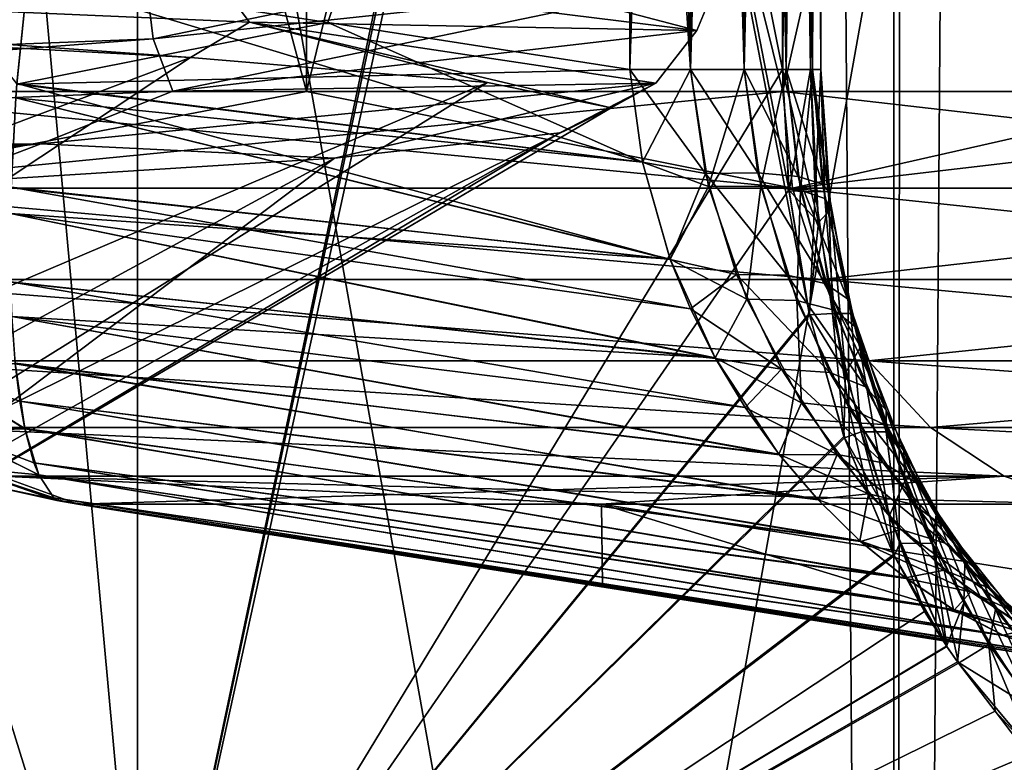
# Model space of a CAD drawing. Header units: metres. Extents: x -24 to 24, y -69 to 184.
# Tile 148 of 256: x 15.923 to 16.864, y -62.758 to -62.049. Entities that reach past the tile are written whole.
import ezdxf

# ---------------------------------------------------------------- set-up
doc = ezdxf.new("R2010")
doc.units = ezdxf.units.M
for name, color, linetype in [('14', 7, 'CONTINUOUS'), ('149', 7, 'CONTINUOUS'), ('15', 7, 'CONTINUOUS'), ('150', 7, 'CONTINUOUS'), ('183', 7, 'CONTINUOUS'), ('184', 7, 'CONTINUOUS'), ('191', 7, 'CONTINUOUS'), ('192', 7, 'CONTINUOUS'), ('223', 7, 'CONTINUOUS'), ('229', 7, 'CONTINUOUS'), ('266', 7, 'CONTINUOUS'), ('267', 7, 'CONTINUOUS'), ('274', 7, 'CONTINUOUS'), ('281', 7, 'CONTINUOUS'), ('339', 7, 'CONTINUOUS'), ('340', 7, 'CONTINUOUS'), ('352', 7, 'CONTINUOUS'), ('353', 7, 'CONTINUOUS'), ('367', 7, 'CONTINUOUS'), ('369', 7, 'CONTINUOUS'), ('4005', 7, 'CONTINUOUS'), ('4007', 7, 'CONTINUOUS'), ('562', 2, 'CONTINUOUS'), ('570', 2, 'CONTINUOUS')]:
    doc.layers.add(name, color=color, linetype=linetype)

msp = doc.modelspace()

# ---------------------------------------------------------------- linework, layer by layer
at = {"layer": '14'}
for points in [[(16.035446, -63.111337, 12.61049), (14.764143, -59.007862, 14.077645), (14.764137, -63.111337, 14.077651)], [(16.035453, -59.007862, 12.610482), (14.764143, -59.007862, 14.077645), (16.035446, -63.111337, 12.61049)], [(16.035453, -59.007862, 12.610482), (16.035446, -63.111337, 12.61049), (16.67749, -62.330574, 11.748248)], [(16.658004, -62.21211, 11.775861), (16.035453, -59.007862, 12.610482), (16.67749, -62.330574, 11.748248)], [(16.651748, -62.096394, 11.784705), (16.035453, -59.007862, 12.610482), (16.658004, -62.21211, 11.775861)], [(16.651748, -60.303606, 11.784705), (16.035453, -59.007862, 12.610482), (16.651748, -62.096394, 11.784705)], [(16.67749, -62.330574, 11.748248), (16.035446, -63.111337, 12.61049), (16.710899, -62.448146, 11.700677)], [(16.710899, -62.448146, 11.700677), (16.035446, -63.111337, 12.61049), (16.758581, -62.560921, 11.632281)], [(16.758581, -62.560921, 11.632281), (16.035446, -63.111337, 12.61049), (16.787595, -62.613833, 11.590369)], [(16.787595, -62.613833, 11.590369), (16.035446, -63.111337, 12.61049), (16.808775, -62.647406, 11.559632)], [(16.808775, -62.647406, 11.559632), (16.035446, -63.111337, 12.61049), (16.819796, -62.663454, 11.54359)], [(16.819796, -62.663454, 11.54359), (16.035446, -63.111337, 12.61049), (16.854889, -62.709058, 11.49229)], [(16.035446, -63.111337, 12.61049), (17.161536, -63.111337, 11.029129), (16.854889, -62.709058, 11.49229)], [(16.854889, -62.709058, 11.49229), (17.161536, -63.111337, 11.029129), (16.8925, -62.749938, 11.436934)]]:
    msp.add_3dface(points, dxfattribs=at)
at = {"layer": '149'}
for points in [[(16.043758, -62.012145, 4.261201), (16.597696, -61.954147, 0.276583), (16.050354, -62.067087, 4.205662)], [(16.050354, -62.067087, 4.205662), (16.597696, -61.954147, 0.276583), (16.590685, -62.009146, 0.225042)], [(16.570036, -62.05923, 0.075488), (16.158522, -61.951204, -3.768769), (16.105241, -62.001454, -3.897819)], [(16.590685, -62.009146, 0.225042), (16.158522, -61.951204, -3.768769), (16.570036, -62.05923, 0.075488)], [(16.08612, -62.084885, -3.63405), (14.800952, -61.993042, -7.373428), (15.639458, -62.060852, -5.232296)], [(16.142361, -62.051193, -3.586058), (14.800952, -61.993042, -7.373428), (16.08612, -62.084885, -3.63405)], [(16.142361, -62.051193, -3.586058), (16.105241, -62.001454, -3.897819), (14.800952, -61.993042, -7.373428)], [(16.570036, -62.05923, 0.075488), (16.105241, -62.001454, -3.897819), (16.142361, -62.051193, -3.586058)], [(14.547547, -62.070143, 7.995554), (16.043758, -62.012145, 4.261201), (14.569203, -62.125029, 7.939759)], [(14.547547, -62.070143, 7.995554), (14.590051, -62.012914, 7.901576), (16.043758, -62.012145, 4.261201)], [(14.569203, -62.125029, 7.939759), (16.043758, -62.012145, 4.261201), (16.050354, -62.067087, 4.205662)], [(16.050354, -62.067087, 4.205662), (16.590685, -62.009146, 0.225042), (16.069059, -62.117006, 4.044395)], [(16.069059, -62.117006, 4.044395), (16.590685, -62.009146, 0.225042), (16.570036, -62.05923, 0.075488)], [(16.369898, -62.108918, -1.999007), (16.142361, -62.051193, -3.586058), (16.08612, -62.084885, -3.63405)], [(16.487918, -62.132951, -0.343722), (16.142361, -62.051193, -3.586058), (16.369898, -62.108918, -1.999007)], [(16.53073, -62.109344, 0.413032), (16.142361, -62.051193, -3.586058), (16.487918, -62.132951, -0.343722)], [(16.53073, -62.109344, 0.413032), (16.570036, -62.05923, 0.075488), (16.142361, -62.051193, -3.586058)], [(16.069059, -62.117006, 4.044395), (16.570036, -62.05923, 0.075488), (16.53073, -62.109344, 0.413032)], [(14.569203, -62.125029, 7.939759), (16.050354, -62.067087, 4.205662), (14.63151, -62.174782, 7.777577)], [(14.63151, -62.174782, 7.777577), (16.050354, -62.067087, 4.205662), (16.069059, -62.117006, 4.044395)], [(15.94313, -62.167495, 4.387737), (16.53073, -62.109344, 0.413032), (16.223595, -62.181017, 2.960494)], [(15.94313, -62.167495, 4.387737), (16.069059, -62.117006, 4.044395), (16.53073, -62.109344, 0.413032)], [(16.223595, -62.181017, 2.960494), (16.53073, -62.109344, 0.413032), (16.438985, -62.156984, 1.315044)], [(16.438985, -62.156984, 1.315044), (16.53073, -62.109344, 0.413032), (16.487918, -62.132951, -0.343722)], [(14.63151, -62.174782, 7.777577), (16.069059, -62.117006, 4.044395), (15.94313, -62.167495, 4.387737)], [(14.414253, -62.225646, 8.103391), (15.94313, -62.167495, 4.387737), (14.608772, -62.253117, 7.652017)], [(14.414253, -62.225646, 8.103391), (14.63151, -62.174782, 7.777577), (15.94313, -62.167495, 4.387737)], [(14.608772, -62.253117, 7.652017), (15.94313, -62.167495, 4.387737), (15.303832, -62.229084, 6.145103)], [(15.303832, -62.229084, 6.145103), (15.94313, -62.167495, 4.387737), (15.84393, -62.20505, 4.575966)], [(15.84393, -62.20505, 4.575966), (15.94313, -62.167495, 4.387737), (16.223595, -62.181017, 2.960494)]]:
    msp.add_3dface(points, dxfattribs=at)
at = {"layer": '15'}
for points in [[(14.764164, -59.007862, -14.077623), (16.035476, -59.007862, -12.610453), (14.764166, -63.111337, -14.077621)], [(14.764166, -63.111337, -14.077621), (16.035476, -59.007862, -12.610453), (16.035478, -63.111337, -12.61045)], [(16.035478, -63.111337, -12.61045), (16.035476, -59.007862, -12.610453), (16.67749, -60.069426, -11.748248)], [(16.658004, -60.18789, -11.775861), (16.035478, -63.111337, -12.61045), (16.67749, -60.069426, -11.748248)], [(16.651748, -60.303606, -11.784705), (16.035478, -63.111337, -12.61045), (16.658004, -60.18789, -11.775861)], [(16.651748, -62.096394, -11.784705), (16.035478, -63.111337, -12.61045), (16.651748, -60.303606, -11.784705)], [(16.657932, -62.211422, -11.775963), (16.035478, -63.111337, -12.61045), (16.651748, -62.096394, -11.784705)], [(16.677231, -62.329386, -11.748616), (16.035478, -63.111337, -12.61045), (16.657932, -62.211422, -11.775963)], [(16.710465, -62.446865, -11.701297), (16.035478, -63.111337, -12.61045), (16.677231, -62.329386, -11.748616)], [(16.757882, -62.559538, -11.633288), (16.035478, -63.111337, -12.61045), (16.710465, -62.446865, -11.701297)], [(16.80851, -62.647007, -11.560017), (16.035478, -63.111337, -12.61045), (16.757882, -62.559538, -11.633288)], [(16.818864, -62.66213, -11.544947), (16.035478, -63.111337, -12.61045), (16.80851, -62.647007, -11.560017)], [(16.891612, -62.749061, -11.438244), (16.035478, -63.111337, -12.61045), (16.818864, -62.66213, -11.544947)], [(16.97259, -62.814495, -11.317738), (16.035478, -63.111337, -12.61045), (16.891612, -62.749061, -11.438244)]]:
    msp.add_3dface(points, dxfattribs=at)
at = {"layer": '150'}
for points in [[(16.08612, -62.084885, -3.63405), (15.639458, -62.060852, -5.232296), (15.075337, -62.464581, -4.730138)], [(15.476631, -62.488782, -3.180235), (16.08612, -62.084885, -3.63405), (15.075337, -62.464581, -4.730138)], [(16.369898, -62.108918, -1.999007), (16.08612, -62.084885, -3.63405), (15.476631, -62.488782, -3.180235)], [(15.71892, -62.512969, -1.598609), (16.369898, -62.108918, -1.999007), (15.476631, -62.488782, -3.180235)], [(16.487918, -62.132951, -0.343722), (16.369898, -62.108918, -1.999007), (15.71892, -62.512969, -1.598609)], [(15.8, -62.537165), (16.487918, -62.132951, -0.343722), (15.71892, -62.512969, -1.598609)], [(16.438985, -62.156984, 1.315044), (16.487918, -62.132951, -0.343722), (15.8, -62.537165)], [(15.718918, -62.561361, 1.598626), (16.438985, -62.156984, 1.315044), (15.8, -62.537165)], [(16.223595, -62.181017, 2.960494), (16.438985, -62.156984, 1.315044), (15.718918, -62.561361, 1.598626)], [(15.476624, -62.585548, 3.180267), (16.223595, -62.181017, 2.960494), (15.718918, -62.561361, 1.598626)], [(15.84393, -62.20505, 4.575966), (16.223595, -62.181017, 2.960494), (15.476624, -62.585548, 3.180267)]]:
    msp.add_3dface(points, dxfattribs=at)
at = {"layer": '183'}
for points in [[(16.217224, -62.05159, -11.444672), (16.505927, -61.200007, -11.46993), (15.93057, -62.00728, -11.419593)], [(16.505927, -62.096394, -11.46993), (16.505927, -61.200007, -11.46993), (16.217224, -62.05159, -11.444672)]]:
    msp.add_3dface(points, dxfattribs=at)
at = {"layer": '184'}
for points in [[(15.70523, -62.117502, -10.693257), (16.197019, -60.282498, -9.932602), (16.197019, -62.117502, -9.932602)], [(15.70523, -60.282498, -10.693257), (16.197019, -60.282498, -9.932602), (15.70523, -62.117502, -10.693257)], [(16.197019, -62.117502, -9.932602), (16.651995, -60.282498, -9.149375), (16.651996, -62.117502, -9.149373)], [(16.197019, -60.282498, -9.932602), (16.651995, -60.282498, -9.149375), (16.197019, -62.117502, -9.932602)], [(16.651995, -60.282498, -9.149375), (17.069128, -60.282498, -8.34535), (16.651996, -62.117502, -9.149373)], [(16.651996, -62.117502, -9.149373), (17.069128, -60.282498, -8.34535), (17.069128, -62.117502, -8.34535)]]:
    msp.add_3dface(points, dxfattribs=at)
at = {"layer": '191'}
for points in [[(15.93057, -62.00728, 11.419593), (16.505927, -61.199993, 11.46993), (16.217268, -62.051598, 11.444676)], [(16.505927, -61.199993, 11.46993), (16.505927, -62.096378, 11.46993), (16.217268, -62.051598, 11.444676)]]:
    msp.add_3dface(points, dxfattribs=at)
at = {"layer": '192'}
for points in [[(16.197019, -60.282498, 9.932602), (15.70523, -60.282498, 10.693257), (16.197019, -62.117502, 9.932602)], [(15.70523, -60.282498, 10.693257), (15.70523, -62.117502, 10.693257), (16.197019, -62.117502, 9.932602)], [(16.651995, -62.117502, 9.149375), (16.197019, -60.282498, 9.932602), (16.197019, -62.117502, 9.932602)], [(16.651996, -60.282498, 9.149373), (16.197019, -60.282498, 9.932602), (16.651995, -62.117502, 9.149375)], [(17.069128, -62.117502, 8.34535), (16.651996, -60.282498, 9.149373), (16.651995, -62.117502, 9.149375)], [(17.069128, -60.282498, 8.34535), (16.651996, -60.282498, 9.149373), (17.069128, -62.117502, 8.34535)]]:
    msp.add_3dface(points, dxfattribs=at)
at = {"layer": '223'}
for points in [[(15.93057, -62.00728, 11.419593), (16.517828, -62.184893, 11.463539), (15.920182, -62.10986, 11.407894)], [(15.93057, -62.00728, 11.419593), (16.217268, -62.051598, 11.444676), (16.517828, -62.184893, 11.463539)], [(16.217268, -62.051598, 11.444676), (16.505927, -62.096378, 11.46993), (16.517828, -62.184893, 11.463539)], [(15.920182, -62.10986, 11.407894), (16.544512, -62.277667, 11.442075), (15.919117, -62.12351, 11.404701)], [(16.517828, -62.184893, 11.463539), (16.544512, -62.277667, 11.442075), (15.920182, -62.10986, 11.407894)], [(15.919117, -62.12351, 11.404701), (16.544512, -62.277667, 11.442075), (15.914704, -62.208804, 11.375345)], [(15.914704, -62.208804, 11.375345), (16.563977, -62.324971, 11.424974), (15.9141, -62.233883, 11.363336)], [(16.544512, -62.277667, 11.442075), (16.563977, -62.324971, 11.424974), (15.914704, -62.208804, 11.375345)], [(15.9141, -62.233883, 11.363336), (16.587808, -62.372317, 11.403247), (15.914065, -62.299078, 11.323535)], [(16.563977, -62.324971, 11.424974), (16.587808, -62.372317, 11.403247), (15.9141, -62.233883, 11.363336)], [(15.914065, -62.299078, 11.323535), (16.61611, -62.419074, 11.376683), (15.915174, -62.332146, 11.297721)], [(16.587808, -62.372317, 11.403247), (16.61611, -62.419074, 11.376683), (15.914065, -62.299078, 11.323535)], [(15.915174, -62.332146, 11.297721), (16.648821, -62.464433, 11.345198), (15.918396, -62.376886, 11.254935)], [(16.61611, -62.419074, 11.376683), (16.648821, -62.464433, 11.345198), (15.915174, -62.332146, 11.297721)], [(15.918396, -62.376886, 11.254935), (16.685698, -62.50745, 11.308893), (15.922942, -62.413046, 11.211397)], [(16.648821, -62.464433, 11.345198), (16.685698, -62.50745, 11.308893), (15.918396, -62.376886, 11.254935)], [(15.922942, -62.413046, 11.211397), (16.726311, -62.547127, 11.268084), (15.927607, -62.439161, 11.17255)], [(16.685698, -62.50745, 11.308893), (16.726311, -62.547127, 11.268084), (15.922942, -62.413046, 11.211397)], [(15.927607, -62.439161, 11.17255), (16.770029, -62.582487, 11.223301), (15.936468, -62.471961, 11.108891)], [(16.726311, -62.547127, 11.268084), (16.770029, -62.582487, 11.223301), (15.927607, -62.439161, 11.17255)], [(15.936468, -62.471961, 11.108891), (16.815909, -62.612593, 11.175366), (15.941059, -62.483393, 11.079842)], [(16.770029, -62.582487, 11.223301), (16.815909, -62.612593, 11.175366), (15.936468, -62.471961, 11.108891)], [(15.941059, -62.483393, 11.079842), (16.86301, -62.636783, 11.125167), (15.955532, -62.505444, 10.99603)], [(16.815909, -62.612593, 11.175366), (16.86301, -62.636783, 11.125167), (15.941059, -62.483393, 11.079842)], [(15.955532, -62.505444, 10.99603), (16.910425, -62.654639, 11.073658), (15.958312, -62.507816, 10.980764)], [(16.86301, -62.636783, 11.125167), (16.910425, -62.654639, 11.073658), (15.955532, -62.505444, 10.99603)], [(15.978452, -62.511425, 10.879286), (15.958312, -62.507816, 10.980764), (16.47977, -62.589207, 10.924091)], [(15.958312, -62.507816, 10.980764), (16.95722, -62.665973, 11.021858), (16.47977, -62.589207, 10.924091)], [(16.910425, -62.654639, 11.073658), (16.95722, -62.665973, 11.021858), (15.958312, -62.507816, 10.980764)], [(16.95722, -62.665973, 11.021858), (17.002543, -62.670858, 10.970772), (16.47977, -62.589207, 10.924091)]]:
    msp.add_3dface(points, dxfattribs=at)
at = {"layer": '229'}
for points in [[(16.217224, -62.05159, -11.444672), (15.93057, -62.00728, -11.419593), (15.920132, -62.110471, -11.40776)], [(16.505927, -62.096394, -11.46993), (16.217224, -62.05159, -11.444672), (15.920132, -62.110471, -11.40776)], [(16.517805, -62.184727, -11.463565), (16.505927, -62.096394, -11.46993), (15.920132, -62.110471, -11.40776)], [(15.919117, -62.12351, -11.404702), (16.517805, -62.184727, -11.463565), (15.920132, -62.110471, -11.40776)], [(15.914687, -62.209376, -11.375089), (16.544399, -62.277372, -11.442167), (15.919117, -62.12351, -11.404702)], [(16.544399, -62.277372, -11.442167), (16.517805, -62.184727, -11.463565), (15.919117, -62.12351, -11.404702)], [(15.9141, -62.233883, -11.363336), (16.544399, -62.277372, -11.442167), (15.914687, -62.209376, -11.375089)], [(15.914075, -62.299585, -11.323171), (16.587512, -62.37177, -11.403528), (15.9141, -62.233883, -11.363336)], [(16.587512, -62.37177, -11.403528), (16.544399, -62.277372, -11.442167), (15.9141, -62.233883, -11.363336)], [(15.915174, -62.332146, -11.297721), (16.587512, -62.37177, -11.403528), (15.914075, -62.299585, -11.323171)], [(15.918438, -62.377308, -11.254479), (16.648258, -62.463732, -11.34573), (15.915174, -62.332146, -11.297721)], [(16.648258, -62.463732, -11.34573), (16.587512, -62.37177, -11.403528), (15.915174, -62.332146, -11.297721)], [(15.922942, -62.413046, -11.211397), (16.685038, -62.506732, -11.309564), (15.918438, -62.377308, -11.254479)], [(16.685038, -62.506732, -11.309564), (16.648258, -62.463732, -11.34573), (15.918438, -62.377308, -11.254479)], [(15.927675, -62.439481, -11.172022), (16.725618, -62.546489, -11.268817), (15.922942, -62.413046, -11.211397)], [(16.725618, -62.546489, -11.268817), (16.685038, -62.506732, -11.309564), (15.922942, -62.413046, -11.211397)], [(15.936468, -62.471961, -11.108891), (16.769316, -62.581964, -11.22404), (15.927675, -62.439481, -11.172022)], [(16.769316, -62.581964, -11.22404), (16.725618, -62.546489, -11.268817), (15.927675, -62.439481, -11.172022)], [(15.941153, -62.4836, -11.079264), (16.815258, -62.612221, -11.17603), (15.936468, -62.471961, -11.108891)], [(16.815258, -62.612221, -11.17603), (16.769316, -62.581964, -11.22404), (15.936468, -62.471961, -11.108891)], [(15.955531, -62.505444, -10.99603), (16.862499, -62.636559, -11.125702), (15.941153, -62.4836, -11.079264)], [(16.862499, -62.636559, -11.125702), (16.815258, -62.612221, -11.17603), (15.941153, -62.4836, -11.079264)], [(15.958423, -62.5079, -10.980157), (16.910087, -62.654535, -11.074029), (15.955531, -62.505444, -10.99603)], [(16.910087, -62.654535, -11.074029), (16.862499, -62.636559, -11.125702), (15.955531, -62.505444, -10.99603)], [(15.978452, -62.511425, -10.879286), (16.957074, -62.665947, -11.022035), (15.958423, -62.5079, -10.980157)], [(16.957074, -62.665947, -11.022035), (16.910087, -62.654535, -11.074029), (15.958423, -62.5079, -10.980157)], [(16.479878, -62.589224, -10.9241), (16.957074, -62.665947, -11.022035), (15.978452, -62.511425, -10.879286)], [(17.002541, -62.670858, -10.970775), (16.957074, -62.665947, -11.022035), (16.479878, -62.589224, -10.9241)]]:
    msp.add_3dface(points, dxfattribs=at)
at = {"layer": '266'}
for points in [[(15.714143, -62.20975, -10.699325), (15.70523, -62.117502, -10.693257), (16.661446, -62.209749, -9.154565)], [(15.70523, -62.117502, -10.693257), (16.197019, -62.117502, -9.932602), (16.661446, -62.209749, -9.154565)], [(16.197019, -62.117502, -9.932602), (16.651996, -62.117502, -9.149373), (16.661446, -62.209749, -9.154565)], [(16.661446, -62.209749, -9.154565), (16.651996, -62.117502, -9.149373), (17.458085, -62.209749, -7.524965)], [(16.651996, -62.117502, -9.149373), (17.069128, -62.117502, -8.34535), (17.458085, -62.209749, -7.524965)], [(16.689285, -62.297022, -9.169861), (15.714143, -62.20975, -10.699325), (16.661446, -62.209749, -9.154565)], [(15.7404, -62.297024, -10.717203), (15.714143, -62.20975, -10.699325), (16.689285, -62.297022, -9.169861)], [(17.487256, -62.297022, -7.537538), (16.661446, -62.209749, -9.154565), (17.458085, -62.209749, -7.524965)], [(16.689285, -62.297022, -9.169861), (16.661446, -62.209749, -9.154565), (17.487256, -62.297022, -7.537538)], [(16.734013, -62.374617, -9.194437), (15.7404, -62.297024, -10.717203), (16.689285, -62.297022, -9.169861)], [(15.782586, -62.37462, -10.745926), (15.7404, -62.297024, -10.717203), (16.734013, -62.374617, -9.194437)], [(17.534123, -62.374617, -7.557739), (16.689285, -62.297022, -9.169861), (17.487256, -62.297022, -7.537538)], [(16.734013, -62.374617, -9.194437), (16.689285, -62.297022, -9.169861), (17.534123, -62.374617, -7.557739)], [(16.793219, -62.438352, -9.226968), (15.782586, -62.37462, -10.745926), (16.734013, -62.374617, -9.194437)], [(15.838427, -62.438354, -10.783946), (15.782586, -62.37462, -10.745926), (16.793219, -62.438352, -9.226968)], [(17.596159, -62.438352, -7.584479), (16.734013, -62.374617, -9.194437), (17.534123, -62.374617, -7.557739)], [(16.793219, -62.438352, -9.226968), (16.734013, -62.374617, -9.194437), (17.596159, -62.438352, -7.584479)], [(16.863711, -62.484789, -9.265699), (15.838427, -62.438354, -10.783946), (16.793219, -62.438352, -9.226968)], [(15.90491, -62.48479, -10.829213), (15.838427, -62.438354, -10.783946), (16.863711, -62.484789, -9.265699)], [(17.670022, -62.484789, -7.616316), (16.793219, -62.438352, -9.226968), (17.596159, -62.438352, -7.584479)], [(16.863711, -62.484789, -9.265699), (16.793219, -62.438352, -9.226968), (17.670022, -62.484789, -7.616316)], [(16.941689, -62.511425, -9.308544), (15.90491, -62.48479, -10.829213), (16.863711, -62.484789, -9.265699)], [(16.478769, -62.511425, -10.105443), (15.90491, -62.48479, -10.829213), (16.941689, -62.511425, -9.308544)], [(15.978452, -62.511425, -10.879286), (15.90491, -62.48479, -10.829213), (16.478769, -62.511425, -10.105443)]]:
    msp.add_3dface(points, dxfattribs=at)
at = {"layer": '267'}
for points in [[(15.920132, -62.110471, -11.40776), (15.93057, -62.00728, -11.419593), (15.839885, -62.00728, -11.400901)], [(15.922942, -62.413046, -11.211397), (15.918438, -62.377308, -11.254479), (15.84029, -62.385689, -11.209509)], [(15.927675, -62.439481, -11.172022), (15.84029, -62.385689, -11.209509), (15.856595, -62.441645, -11.124734)], [(15.927675, -62.439481, -11.172022), (15.922942, -62.413046, -11.211397), (15.84029, -62.385689, -11.209509)], [(15.936468, -62.471961, -11.108891), (15.927675, -62.439481, -11.172022), (15.856595, -62.441645, -11.124734)], [(15.941153, -62.4836, -11.079264), (15.856595, -62.441645, -11.124734), (15.867484, -62.476511, -11.025641)], [(15.941153, -62.4836, -11.079264), (15.936468, -62.471961, -11.108891), (15.856595, -62.441645, -11.124734)], [(15.955531, -62.505444, -10.99603), (15.941153, -62.4836, -11.079264), (15.867484, -62.476511, -11.025641)], [(15.958423, -62.5079, -10.980157), (15.867484, -62.476511, -11.025641), (15.89062, -62.492938, -10.930603)], [(15.958423, -62.5079, -10.980157), (15.955531, -62.505444, -10.99603), (15.867484, -62.476511, -11.025641)], [(15.90491, -62.48479, -10.829213), (15.978452, -62.511425, -10.879286), (15.89062, -62.492938, -10.930603)], [(15.978452, -62.511425, -10.879286), (15.958423, -62.5079, -10.980157), (15.89062, -62.492938, -10.930603)]]:
    msp.add_3dface(points, dxfattribs=at)
at = {"layer": '274'}
for points in [[(16.197019, -62.117502, 9.932602), (15.70523, -62.117502, 10.693257), (15.714142, -62.20975, 10.699326)], [(16.661445, -62.209749, 9.154567), (16.651995, -62.117502, 9.149375), (15.714142, -62.20975, 10.699326)], [(16.651995, -62.117502, 9.149375), (16.197019, -62.117502, 9.932602), (15.714142, -62.20975, 10.699326)], [(17.069128, -62.117502, 8.34535), (16.651995, -62.117502, 9.149375), (16.661445, -62.209749, 9.154567)], [(17.458085, -62.209749, 7.524966), (17.448183, -62.117502, 7.520698), (16.661445, -62.209749, 9.154567)], [(17.448183, -62.117502, 7.520698), (17.069128, -62.117502, 8.34535), (16.661445, -62.209749, 9.154567)], [(16.689284, -62.297022, 9.169863), (16.661445, -62.209749, 9.154567), (15.714142, -62.20975, 10.699326)], [(15.740399, -62.297024, 10.717204), (16.689284, -62.297022, 9.169863), (15.714142, -62.20975, 10.699326)], [(16.689284, -62.297022, 9.169863), (17.458085, -62.209749, 7.524966), (16.661445, -62.209749, 9.154567)], [(17.487255, -62.297022, 7.53754), (17.458085, -62.209749, 7.524966), (16.689284, -62.297022, 9.169863)], [(16.734013, -62.374617, 9.194439), (16.689284, -62.297022, 9.169863), (15.740399, -62.297024, 10.717204)], [(15.782585, -62.37462, 10.745928), (16.734013, -62.374617, 9.194439), (15.740399, -62.297024, 10.717204)], [(16.734013, -62.374617, 9.194439), (17.487255, -62.297022, 7.53754), (16.689284, -62.297022, 9.169863)], [(17.534122, -62.374617, 7.557741), (17.487255, -62.297022, 7.53754), (16.734013, -62.374617, 9.194439)], [(16.793219, -62.438352, 9.226969), (16.734013, -62.374617, 9.194439), (15.782585, -62.37462, 10.745928)], [(15.838425, -62.438354, 10.783948), (16.793219, -62.438352, 9.226969), (15.782585, -62.37462, 10.745928)], [(16.793219, -62.438352, 9.226969), (17.534122, -62.374617, 7.557741), (16.734013, -62.374617, 9.194439)], [(17.596159, -62.438352, 7.584481), (17.534122, -62.374617, 7.557741), (16.793219, -62.438352, 9.226969)], [(16.86371, -62.484789, 9.265701), (16.793219, -62.438352, 9.226969), (15.838425, -62.438354, 10.783948)], [(15.904909, -62.48479, 10.829214), (16.86371, -62.484789, 9.265701), (15.838425, -62.438354, 10.783948)], [(16.86371, -62.484789, 9.265701), (17.596159, -62.438352, 7.584481), (16.793219, -62.438352, 9.226969)], [(17.670021, -62.484789, 7.616317), (17.596159, -62.438352, 7.584481), (16.86371, -62.484789, 9.265701)], [(15.978452, -62.511425, 10.879286), (16.86371, -62.484789, 9.265701), (15.904909, -62.48479, 10.829214)], [(16.86371, -62.484789, 9.265701), (15.978452, -62.511425, 10.879286), (16.478768, -62.511425, 10.105444)], [(16.941688, -62.511425, 9.308545), (16.86371, -62.484789, 9.265701), (16.478768, -62.511425, 10.105444)], [(16.941688, -62.511425, 9.308545), (17.670021, -62.484789, 7.616317), (16.86371, -62.484789, 9.265701)]]:
    msp.add_3dface(points, dxfattribs=at)
at = {"layer": '281'}
for points in [[(15.93057, -62.00728, 11.419593), (15.920182, -62.10986, 11.407894), (15.839885, -62.00728, 11.400901)], [(15.918396, -62.376886, 11.254935), (15.927607, -62.439161, 11.17255), (15.840204, -62.385298, 11.209988)], [(15.918396, -62.376886, 11.254935), (15.922942, -62.413046, 11.211397), (15.927607, -62.439161, 11.17255)], [(15.927607, -62.439161, 11.17255), (15.856488, -62.441366, 11.125269), (15.840204, -62.385298, 11.209988)], [(15.927607, -62.439161, 11.17255), (15.941059, -62.483393, 11.079842), (15.856488, -62.441366, 11.125269)], [(15.941059, -62.483393, 11.079842), (15.867352, -62.476354, 11.026204), (15.856488, -62.441366, 11.125269)], [(15.927607, -62.439161, 11.17255), (15.936468, -62.471961, 11.108891), (15.941059, -62.483393, 11.079842)], [(15.958312, -62.507816, 10.980764), (15.890474, -62.492898, 10.931175), (15.867352, -62.476354, 11.026204)], [(15.955532, -62.505444, 10.99603), (15.958312, -62.507816, 10.980764), (15.867352, -62.476354, 11.026204)], [(15.941059, -62.483393, 11.079842), (15.955532, -62.505444, 10.99603), (15.867352, -62.476354, 11.026204)], [(15.978452, -62.511425, 10.879286), (15.904909, -62.48479, 10.829214), (15.890474, -62.492898, 10.931175)], [(15.958312, -62.507816, 10.980764), (15.978452, -62.511425, 10.879286), (15.890474, -62.492898, 10.931175)]]:
    msp.add_3dface(points, dxfattribs=at)
at = {"layer": '339'}
for points in [[(16.505927, -62.096394, -11.46993), (16.517805, -62.184727, -11.463565), (16.56373, -62.096394, -11.483859)], [(16.517805, -62.184727, -11.463565), (16.58104, -62.208082, -11.475896), (16.56373, -62.096394, -11.483859)], [(16.58104, -62.208082, -11.475896), (16.615168, -62.096395, -11.514397), (16.56373, -62.096394, -11.483859)], [(16.630891, -62.207629, -11.508948), (16.615168, -62.096395, -11.514397), (16.58104, -62.208082, -11.475896)], [(16.630891, -62.207629, -11.508948), (16.655273, -62.096395, -11.558781), (16.615168, -62.096395, -11.514397)], [(16.669078, -62.211624, -11.554814), (16.655273, -62.096395, -11.558781), (16.630891, -62.207629, -11.508948)], [(16.68611, -62.242336, -11.725154), (16.651748, -62.096394, -11.784705), (16.678595, -62.096394, -11.731317)], [(16.657932, -62.211422, -11.775963), (16.651748, -62.096394, -11.784705), (16.68611, -62.242336, -11.725154)], [(16.669078, -62.211624, -11.554814), (16.680458, -62.096395, -11.61304), (16.655273, -62.096395, -11.558781)], [(16.692183, -62.219711, -11.609392), (16.680458, -62.096395, -11.61304), (16.669078, -62.211624, -11.554814)], [(16.697946, -62.229787, -11.667962), (16.678595, -62.096394, -11.731317), (16.688471, -62.096395, -11.672319)], [(16.68611, -62.242336, -11.725154), (16.678595, -62.096394, -11.731317), (16.697946, -62.229787, -11.667962)], [(16.692183, -62.219711, -11.609392), (16.688471, -62.096395, -11.672319), (16.680458, -62.096395, -11.61304)], [(16.697946, -62.229787, -11.667962), (16.688471, -62.096395, -11.672319), (16.692183, -62.219711, -11.609392)], [(16.517805, -62.184727, -11.463565), (16.544399, -62.277372, -11.442167), (16.58104, -62.208082, -11.475896)], [(16.544399, -62.277372, -11.442167), (16.617688, -62.315642, -11.447999), (16.58104, -62.208082, -11.475896)], [(16.617688, -62.315642, -11.447999), (16.630891, -62.207629, -11.508948), (16.58104, -62.208082, -11.475896)], [(16.665315, -62.316822, -11.484177), (16.630891, -62.207629, -11.508948), (16.617688, -62.315642, -11.447999)], [(16.665315, -62.316822, -11.484177), (16.669078, -62.211624, -11.554814), (16.630891, -62.207629, -11.508948)], [(16.677231, -62.329386, -11.748616), (16.657932, -62.211422, -11.775963), (16.68611, -62.242336, -11.725154)], [(16.701198, -62.326142, -11.531123), (16.669078, -62.211624, -11.554814), (16.665315, -62.316822, -11.484177)], [(16.701198, -62.326142, -11.531123), (16.692183, -62.219711, -11.609392), (16.669078, -62.211624, -11.554814)], [(16.722128, -62.342767, -11.584637), (16.692183, -62.219711, -11.609392), (16.701198, -62.326142, -11.531123)], [(16.722128, -62.342767, -11.584637), (16.725492, -62.36252, -11.640733), (16.692183, -62.219711, -11.609392)], [(16.725492, -62.36252, -11.640733), (16.697946, -62.229787, -11.667962), (16.692183, -62.219711, -11.609392)], [(16.711904, -62.386383, -11.693661), (16.68611, -62.242336, -11.725154), (16.697946, -62.229787, -11.667962)], [(16.725492, -62.36252, -11.640733), (16.711904, -62.386383, -11.693661), (16.697946, -62.229787, -11.667962)], [(16.711904, -62.386383, -11.693661), (16.677231, -62.329386, -11.748616), (16.68611, -62.242336, -11.725154)], [(16.544399, -62.277372, -11.442167), (16.587512, -62.37177, -11.403528), (16.617688, -62.315642, -11.447999)], [(16.587512, -62.37177, -11.403528), (16.669864, -62.414591, -11.402631), (16.617688, -62.315642, -11.447999)], [(16.669864, -62.414591, -11.402631), (16.665315, -62.316822, -11.484177), (16.617688, -62.315642, -11.447999)], [(16.715132, -62.419524, -11.441426), (16.665315, -62.316822, -11.484177), (16.669864, -62.414591, -11.402631)], [(16.715132, -62.419524, -11.441426), (16.701198, -62.326142, -11.531123), (16.665315, -62.316822, -11.484177)], [(16.710465, -62.446865, -11.701297), (16.677231, -62.329386, -11.748616), (16.711904, -62.386383, -11.693661)], [(16.748748, -62.435367, -11.488303), (16.701198, -62.326142, -11.531123), (16.715132, -62.419524, -11.441426)], [(16.748748, -62.435367, -11.488303), (16.722128, -62.342767, -11.584637), (16.701198, -62.326142, -11.531123)], [(16.767705, -62.460702, -11.539069), (16.722128, -62.342767, -11.584637), (16.748748, -62.435367, -11.488303)], [(16.767705, -62.460702, -11.539069), (16.768748, -62.48949, -11.591059), (16.722128, -62.342767, -11.584637)], [(16.768748, -62.48949, -11.591059), (16.725492, -62.36252, -11.640733), (16.722128, -62.342767, -11.584637)], [(16.753661, -62.523072, -11.63783), (16.711904, -62.386383, -11.693661), (16.725492, -62.36252, -11.640733)], [(16.768748, -62.48949, -11.591059), (16.753661, -62.523072, -11.63783), (16.725492, -62.36252, -11.640733)], [(16.587512, -62.37177, -11.403528), (16.648258, -62.463732, -11.34573), (16.669864, -62.414591, -11.402631)], [(16.753661, -62.523072, -11.63783), (16.710465, -62.446865, -11.701297), (16.711904, -62.386383, -11.693661)], [(16.648258, -62.463732, -11.34573), (16.733832, -62.501642, -11.342496), (16.669864, -62.414591, -11.402631)], [(16.733832, -62.501642, -11.342496), (16.715132, -62.419524, -11.441426), (16.669864, -62.414591, -11.402631)], [(16.776998, -62.51195, -11.382606), (16.715132, -62.419524, -11.441426), (16.733832, -62.501642, -11.342496)], [(16.776998, -62.51195, -11.382606), (16.748748, -62.435367, -11.488303), (16.715132, -62.419524, -11.441426)], [(16.8087, -62.535026, -11.427782), (16.748748, -62.435367, -11.488303), (16.776998, -62.51195, -11.382606)], [(16.8087, -62.535026, -11.427782), (16.767705, -62.460702, -11.539069), (16.748748, -62.435367, -11.488303)], [(16.757882, -62.559538, -11.633288), (16.710465, -62.446865, -11.701297), (16.753661, -62.523072, -11.63783)], [(16.648258, -62.463732, -11.34573), (16.685038, -62.506732, -11.309564), (16.733832, -62.501642, -11.342496)], [(16.826101, -62.568804, -11.473983), (16.767705, -62.460702, -11.539069), (16.8087, -62.535026, -11.427782)], [(16.826101, -62.568804, -11.473983), (16.825083, -62.605764, -11.520408), (16.767705, -62.460702, -11.539069)], [(16.825083, -62.605764, -11.520408), (16.768748, -62.48949, -11.591059), (16.767705, -62.460702, -11.539069)], [(16.80851, -62.647007, -11.560017), (16.753661, -62.523072, -11.63783), (16.768748, -62.48949, -11.591059)], [(16.825083, -62.605764, -11.520408), (16.80851, -62.647007, -11.560017), (16.768748, -62.48949, -11.591059)], [(16.685038, -62.506732, -11.309564), (16.725618, -62.546489, -11.268817), (16.733832, -62.501642, -11.342496)], [(16.725618, -62.546489, -11.268817), (16.806382, -62.574572, -11.270098), (16.733832, -62.501642, -11.342496)], [(16.806382, -62.574572, -11.270098), (16.776998, -62.51195, -11.382606), (16.733832, -62.501642, -11.342496)], [(16.847934, -62.591224, -11.309779), (16.776998, -62.51195, -11.382606), (16.806382, -62.574572, -11.270098)], [(16.847934, -62.591224, -11.309779), (16.8087, -62.535026, -11.427782), (16.776998, -62.51195, -11.382606)], [(16.80851, -62.647007, -11.560017), (16.757882, -62.559538, -11.633288), (16.753661, -62.523072, -11.63783)], [(16.878257, -62.62167, -11.351397), (16.8087, -62.535026, -11.427782), (16.847934, -62.591224, -11.309779)], [(16.878257, -62.62167, -11.351397), (16.826101, -62.568804, -11.473983), (16.8087, -62.535026, -11.427782)], [(16.725618, -62.546489, -11.268817), (16.769316, -62.581964, -11.22404), (16.806382, -62.574572, -11.270098)], [(16.891929, -62.707297, -11.430795), (16.825083, -62.605764, -11.520408), (16.826101, -62.568804, -11.473983)], [(16.894637, -62.663185, -11.391228), (16.826101, -62.568804, -11.473983), (16.878257, -62.62167, -11.351397)], [(16.894637, -62.663185, -11.391228), (16.891929, -62.707297, -11.430795), (16.826101, -62.568804, -11.473983)], [(16.769316, -62.581964, -11.22404), (16.815258, -62.612221, -11.17603), (16.806382, -62.574572, -11.270098)], [(16.884818, -62.631502, -11.187665), (16.847934, -62.591224, -11.309779), (16.806382, -62.574572, -11.270098)], [(16.815258, -62.612221, -11.17603), (16.884818, -62.631502, -11.187665), (16.806382, -62.574572, -11.270098)], [(16.925381, -62.654808, -11.224945), (16.847934, -62.591224, -11.309779), (16.884818, -62.631502, -11.187665)], [(16.925381, -62.654808, -11.224945), (16.878257, -62.62167, -11.351397), (16.847934, -62.591224, -11.309779)], [(16.818864, -62.66213, -11.544947), (16.80851, -62.647007, -11.560017), (16.825083, -62.605764, -11.520408)], [(16.891929, -62.707297, -11.430795), (16.818864, -62.66213, -11.544947), (16.825083, -62.605764, -11.520408)], [(16.815258, -62.612221, -11.17603), (16.862499, -62.636559, -11.125702), (16.884818, -62.631502, -11.187665)], [(16.862499, -62.636559, -11.125702), (16.910087, -62.654535, -11.074029), (16.884818, -62.631502, -11.187665)], [(16.891612, -62.749061, -11.438244), (16.818864, -62.66213, -11.544947), (16.891929, -62.707297, -11.430795)]]:
    msp.add_3dface(points, dxfattribs=at)
at = {"layer": '340'}
for points in [[(16.505927, -60.303622, -11.46993), (16.56373, -62.096394, -11.483859), (16.563733, -60.303606, -11.48386)], [(16.505927, -60.303622, -11.46993), (16.505927, -61.200007, -11.46993), (16.56373, -62.096394, -11.483859)], [(16.56373, -62.096394, -11.483859), (16.615168, -62.096395, -11.514397), (16.563733, -60.303606, -11.48386)], [(16.563733, -60.303606, -11.48386), (16.615168, -62.096395, -11.514397), (16.615169, -60.303606, -11.514398)], [(16.615168, -62.096395, -11.514397), (16.655273, -62.096395, -11.558781), (16.615169, -60.303606, -11.514398)], [(16.615169, -60.303606, -11.514398), (16.655273, -62.096395, -11.558781), (16.655273, -60.303606, -11.558782)], [(16.651748, -62.096394, -11.784705), (16.651748, -60.303606, -11.784705), (16.678595, -60.303606, -11.731316)], [(16.678595, -62.096394, -11.731317), (16.651748, -62.096394, -11.784705), (16.678595, -60.303606, -11.731316)], [(16.655273, -60.303606, -11.558782), (16.680458, -62.096395, -11.61304), (16.680458, -60.303606, -11.61304)], [(16.655273, -62.096395, -11.558781), (16.680458, -62.096395, -11.61304), (16.655273, -60.303606, -11.558782)], [(16.688471, -60.303606, -11.672319), (16.678595, -62.096394, -11.731317), (16.678595, -60.303606, -11.731316)], [(16.688471, -62.096395, -11.672319), (16.678595, -62.096394, -11.731317), (16.688471, -60.303606, -11.672319)], [(16.680458, -60.303606, -11.61304), (16.680458, -62.096395, -11.61304), (16.688471, -60.303606, -11.672319)], [(16.680458, -62.096395, -11.61304), (16.688471, -62.096395, -11.672319), (16.688471, -60.303606, -11.672319)], [(16.505927, -61.200007, -11.46993), (16.505927, -62.096394, -11.46993), (16.56373, -62.096394, -11.483859)]]:
    msp.add_3dface(points, dxfattribs=at)
at = {"layer": '352'}
for points in [[(16.505927, -62.096378, 11.46993), (16.56373, -60.303606, 11.483859), (16.563733, -62.096394, 11.48386)], [(16.505927, -62.096378, 11.46993), (16.505927, -61.199993, 11.46993), (16.56373, -60.303606, 11.483859)], [(16.56373, -60.303606, 11.483859), (16.615168, -60.303605, 11.514397), (16.563733, -62.096394, 11.48386)], [(16.563733, -62.096394, 11.48386), (16.615168, -60.303605, 11.514397), (16.615169, -62.096394, 11.514398)], [(16.615168, -60.303605, 11.514397), (16.655273, -60.303605, 11.558781), (16.615169, -62.096394, 11.514398)], [(16.615169, -62.096394, 11.514398), (16.655273, -60.303605, 11.558781), (16.655273, -62.096394, 11.558782)], [(16.651748, -60.303606, 11.784705), (16.651748, -62.096394, 11.784705), (16.678595, -62.096394, 11.731316)], [(16.678595, -60.303606, 11.731317), (16.651748, -60.303606, 11.784705), (16.678595, -62.096394, 11.731316)], [(16.655273, -62.096394, 11.558782), (16.680458, -60.303605, 11.61304), (16.680458, -62.096394, 11.61304)], [(16.655273, -60.303605, 11.558781), (16.680458, -60.303605, 11.61304), (16.655273, -62.096394, 11.558782)], [(16.688471, -60.303605, 11.672319), (16.678595, -60.303606, 11.731317), (16.688471, -62.096394, 11.672319)], [(16.688471, -62.096394, 11.672319), (16.678595, -60.303606, 11.731317), (16.678595, -62.096394, 11.731316)], [(16.680458, -62.096394, 11.61304), (16.680458, -60.303605, 11.61304), (16.688471, -62.096394, 11.672319)], [(16.680458, -60.303605, 11.61304), (16.688471, -60.303605, 11.672319), (16.688471, -62.096394, 11.672319)]]:
    msp.add_3dface(points, dxfattribs=at)
at = {"layer": '353'}
for points in [[(16.505927, -62.096378, 11.46993), (16.563733, -62.096394, 11.48386), (16.578057, -62.195599, 11.477839)], [(16.517828, -62.184893, 11.463539), (16.505927, -62.096378, 11.46993), (16.578057, -62.195599, 11.477839)], [(16.563733, -62.096394, 11.48386), (16.628132, -62.1951, 11.510556), (16.578057, -62.195599, 11.477839)], [(16.563733, -62.096394, 11.48386), (16.615169, -62.096394, 11.514398), (16.628132, -62.1951, 11.510556)], [(16.615169, -62.096394, 11.514398), (16.666565, -62.198582, 11.556261), (16.628132, -62.1951, 11.510556)], [(16.615169, -62.096394, 11.514398), (16.655273, -62.096394, 11.558782), (16.666565, -62.198582, 11.556261)], [(16.651748, -62.096394, 11.784705), (16.658004, -62.21211, 11.775861), (16.678595, -62.096394, 11.731316)], [(16.655273, -62.096394, 11.558782), (16.689918, -62.205731, 11.610867), (16.666565, -62.198582, 11.556261)], [(16.655273, -62.096394, 11.558782), (16.680458, -62.096394, 11.61304), (16.689918, -62.205731, 11.610867)], [(16.678595, -62.096394, 11.731316), (16.658004, -62.21211, 11.775861), (16.683089, -62.213084, 11.728444)], [(16.688471, -62.096394, 11.672319), (16.678595, -62.096394, 11.731316), (16.683089, -62.213084, 11.728444)], [(16.680458, -62.096394, 11.61304), (16.695717, -62.212842, 11.669788), (16.689918, -62.205731, 11.610867)], [(16.680458, -62.096394, 11.61304), (16.688471, -62.096394, 11.672319), (16.695717, -62.212842, 11.669788)], [(16.695717, -62.212842, 11.669788), (16.688471, -62.096394, 11.672319), (16.683089, -62.213084, 11.728444)], [(16.544512, -62.277667, 11.442075), (16.517828, -62.184893, 11.463539), (16.578057, -62.195599, 11.477839)], [(16.544512, -62.277667, 11.442075), (16.578057, -62.195599, 11.477839), (16.607949, -62.292071, 11.455898)], [(16.628132, -62.1951, 11.510556), (16.656102, -62.292688, 11.491384), (16.578057, -62.195599, 11.477839)], [(16.578057, -62.195599, 11.477839), (16.656102, -62.292688, 11.491384), (16.607949, -62.292071, 11.455898)], [(16.628132, -62.1951, 11.510556), (16.692511, -62.300692, 11.538165), (16.656102, -62.292688, 11.491384)], [(16.666565, -62.198582, 11.556261), (16.692511, -62.300692, 11.538165), (16.628132, -62.1951, 11.510556)], [(16.666565, -62.198582, 11.556261), (16.71392, -62.315369, 11.592059), (16.692511, -62.300692, 11.538165)], [(16.689918, -62.205731, 11.610867), (16.71392, -62.315369, 11.592059), (16.666565, -62.198582, 11.556261)], [(16.658004, -62.21211, 11.775861), (16.67749, -62.330574, 11.748248), (16.683089, -62.213084, 11.728444)], [(16.699518, -62.32936, 11.709273), (16.695717, -62.212842, 11.669788), (16.683089, -62.213084, 11.728444)], [(16.689918, -62.205731, 11.610867), (16.716941, -62.329361, 11.649774), (16.71392, -62.315369, 11.592059)], [(16.695717, -62.212842, 11.669788), (16.716941, -62.329361, 11.649774), (16.689918, -62.205731, 11.610867)], [(16.716941, -62.329361, 11.649774), (16.695717, -62.212842, 11.669788), (16.699518, -62.32936, 11.709273)], [(16.67749, -62.330574, 11.748248), (16.699518, -62.32936, 11.709273), (16.683089, -62.213084, 11.728444)], [(16.563977, -62.324971, 11.424974), (16.544512, -62.277667, 11.442075), (16.607949, -62.292071, 11.455898)], [(16.563977, -62.324971, 11.424974), (16.607949, -62.292071, 11.455898), (16.650779, -62.382421, 11.41971)], [(16.607949, -62.292071, 11.455898), (16.696826, -62.385878, 11.457736), (16.650779, -62.382421, 11.41971)], [(16.656102, -62.292688, 11.491384), (16.696826, -62.385878, 11.457736), (16.607949, -62.292071, 11.455898)], [(16.656102, -62.292688, 11.491384), (16.731177, -62.399415, 11.504801), (16.696826, -62.385878, 11.457736)], [(16.692511, -62.300692, 11.538165), (16.731177, -62.399415, 11.504801), (16.656102, -62.292688, 11.491384)], [(16.692511, -62.300692, 11.538165), (16.750759, -62.421821, 11.556693), (16.731177, -62.399415, 11.504801)], [(16.71392, -62.315369, 11.592059), (16.750759, -62.421821, 11.556693), (16.692511, -62.300692, 11.538165)], [(16.71392, -62.315369, 11.592059), (16.750685, -62.442447, 11.612423), (16.750759, -62.421821, 11.556693)], [(16.716941, -62.329361, 11.649774), (16.750685, -62.442447, 11.612423), (16.71392, -62.315369, 11.592059)], [(16.587808, -62.372317, 11.403247), (16.563977, -62.324971, 11.424974), (16.650779, -62.382421, 11.41971)], [(16.67749, -62.330574, 11.748248), (16.710899, -62.448146, 11.700677), (16.699518, -62.32936, 11.709273)], [(16.72683, -62.442292, 11.674142), (16.716941, -62.329361, 11.649774), (16.699518, -62.32936, 11.709273)], [(16.710899, -62.448146, 11.700677), (16.72683, -62.442292, 11.674142), (16.699518, -62.32936, 11.709273)], [(16.750685, -62.442447, 11.612423), (16.716941, -62.329361, 11.649774), (16.72683, -62.442292, 11.674142)], [(16.61611, -62.419074, 11.376683), (16.587808, -62.372317, 11.403247), (16.650779, -62.382421, 11.41971)], [(16.61611, -62.419074, 11.376683), (16.650779, -62.382421, 11.41971), (16.703879, -62.464188, 11.371151)], [(16.650779, -62.382421, 11.41971), (16.747937, -62.471925, 11.410865), (16.703879, -62.464188, 11.371151)], [(16.696826, -62.385878, 11.457736), (16.747937, -62.471925, 11.410865), (16.650779, -62.382421, 11.41971)], [(16.696826, -62.385878, 11.457736), (16.780439, -62.491703, 11.457025), (16.747937, -62.471925, 11.410865)], [(16.731177, -62.399415, 11.504801), (16.780439, -62.491703, 11.457025), (16.696826, -62.385878, 11.457736)], [(16.731177, -62.399415, 11.504801), (16.798477, -62.521753, 11.505501), (16.780439, -62.491703, 11.457025)], [(16.750759, -62.421821, 11.556693), (16.798477, -62.521753, 11.505501), (16.731177, -62.399415, 11.504801)], [(16.648821, -62.464433, 11.345198), (16.61611, -62.419074, 11.376683), (16.703879, -62.464188, 11.371151)], [(16.750685, -62.442447, 11.612423), (16.795215, -62.548758, 11.558519), (16.750759, -62.421821, 11.556693)], [(16.750759, -62.421821, 11.556693), (16.795215, -62.548758, 11.558519), (16.798477, -62.521753, 11.505501)], [(16.710899, -62.448146, 11.700677), (16.758581, -62.560921, 11.632281), (16.72683, -62.442292, 11.674142)], [(16.763732, -62.549144, 11.623849), (16.750685, -62.442447, 11.612423), (16.72683, -62.442292, 11.674142)], [(16.758581, -62.560921, 11.632281), (16.763732, -62.549144, 11.623849), (16.72683, -62.442292, 11.674142)], [(16.795215, -62.548758, 11.558519), (16.750685, -62.442447, 11.612423), (16.763732, -62.549144, 11.623849)], [(16.685698, -62.50745, 11.308893), (16.648821, -62.464433, 11.345198), (16.703879, -62.464188, 11.371151)], [(16.685698, -62.50745, 11.308893), (16.703879, -62.464188, 11.371151), (16.764867, -62.535584, 11.312017)], [(16.703879, -62.464188, 11.371151), (16.807251, -62.548604, 11.35217), (16.764867, -62.535584, 11.312017)], [(16.747937, -62.471925, 11.410865), (16.807251, -62.548604, 11.35217), (16.703879, -62.464188, 11.371151)], [(16.747937, -62.471925, 11.410865), (16.838271, -62.57494, 11.396016), (16.807251, -62.548604, 11.35217)], [(16.780439, -62.491703, 11.457025), (16.838271, -62.57494, 11.396016), (16.747937, -62.471925, 11.410865)], [(16.780439, -62.491703, 11.457025), (16.855151, -62.612235, 11.439632), (16.838271, -62.57494, 11.396016)], [(16.798477, -62.521753, 11.505501), (16.855151, -62.612235, 11.439632), (16.780439, -62.491703, 11.457025)], [(16.726311, -62.547127, 11.268084), (16.685698, -62.50745, 11.308893), (16.764867, -62.535584, 11.312017)], [(16.795215, -62.548758, 11.558519), (16.848779, -62.645354, 11.489259), (16.798477, -62.521753, 11.505501)], [(16.798477, -62.521753, 11.505501), (16.848779, -62.645354, 11.489259), (16.855151, -62.612235, 11.439632)], [(16.726311, -62.547127, 11.268084), (16.764867, -62.535584, 11.312017), (16.831696, -62.595182, 11.243945)], [(16.764867, -62.535584, 11.312017), (16.872846, -62.614025, 11.283059), (16.831696, -62.595182, 11.243945)], [(16.807251, -62.548604, 11.35217), (16.872846, -62.614025, 11.283059), (16.764867, -62.535584, 11.312017)], [(16.770029, -62.582487, 11.223301), (16.726311, -62.547127, 11.268084), (16.831696, -62.595182, 11.243945)], [(16.758581, -62.560921, 11.632281), (16.787595, -62.613833, 11.590369), (16.763732, -62.549144, 11.623849)], [(16.808775, -62.647406, 11.559632), (16.795215, -62.548758, 11.558519), (16.763732, -62.549144, 11.623849)], [(16.787595, -62.613833, 11.590369), (16.808775, -62.647406, 11.559632), (16.763732, -62.549144, 11.623849)], [(16.819796, -62.663454, 11.54359), (16.848779, -62.645354, 11.489259), (16.795215, -62.548758, 11.558519)], [(16.808775, -62.647406, 11.559632), (16.819796, -62.663454, 11.54359), (16.795215, -62.548758, 11.558519)], [(16.807251, -62.548604, 11.35217), (16.902849, -62.646833, 11.32308), (16.872846, -62.614025, 11.283059)], [(16.838271, -62.57494, 11.396016), (16.902849, -62.646833, 11.32308), (16.807251, -62.548604, 11.35217)], [(16.838271, -62.57494, 11.396016), (16.919022, -62.69067, 11.360429), (16.902849, -62.646833, 11.32308)], [(16.855151, -62.612235, 11.439632), (16.919022, -62.69067, 11.360429), (16.838271, -62.57494, 11.396016)], [(16.815909, -62.612593, 11.175366), (16.770029, -62.582487, 11.223301), (16.831696, -62.595182, 11.243945)], [(16.815909, -62.612593, 11.175366), (16.831696, -62.595182, 11.243945), (16.902584, -62.641677, 11.168444)], [(16.831696, -62.595182, 11.243945), (16.943023, -62.666422, 11.204924), (16.902584, -62.641677, 11.168444)], [(16.872846, -62.614025, 11.283059), (16.943023, -62.666422, 11.204924), (16.831696, -62.595182, 11.243945)], [(16.86301, -62.636783, 11.125167), (16.815909, -62.612593, 11.175366), (16.902584, -62.641677, 11.168444)], [(16.848779, -62.645354, 11.489259), (16.909753, -62.729641, 11.406031), (16.855151, -62.612235, 11.439632)], [(16.855151, -62.612235, 11.439632), (16.909753, -62.729641, 11.406031), (16.919022, -62.69067, 11.360429)], [(16.819796, -62.663454, 11.54359), (16.854889, -62.709058, 11.49229), (16.848779, -62.645354, 11.489259)], [(16.8925, -62.749938, 11.436934), (16.909753, -62.729641, 11.406031), (16.848779, -62.645354, 11.489259)], [(16.854889, -62.709058, 11.49229), (16.8925, -62.749938, 11.436934), (16.848779, -62.645354, 11.489259)], [(16.86301, -62.636783, 11.125167), (16.902584, -62.641677, 11.168444), (16.975874, -62.673704, 11.087019)], [(16.910425, -62.654639, 11.073658), (16.86301, -62.636783, 11.125167), (16.975874, -62.673704, 11.087019)]]:
    msp.add_3dface(points, dxfattribs=at)
at = {"layer": '367'}
for points in [[(16.758269, 145.2, -17.527775), (15.119628, -68.3, -18.959413), (15.119628, 145.2, -18.959413)], [(16.758269, -68.3, -17.527775), (15.119628, -68.3, -18.959413), (16.758269, 145.2, -17.527775)], [(18.261983, 145.2, -15.955014), (16.758269, -68.3, -17.527775), (16.758269, 145.2, -17.527775)], [(18.261983, -68.3, -15.955014), (16.758269, -68.3, -17.527775), (18.261983, 145.2, -15.955014)]]:
    msp.add_3dface(points, dxfattribs=at)
at = {"layer": '369'}
for points in [[(15.75032, 69.513851, 18.438815), (16.758269, -68.3, 17.527775), (16.877375, 70.528136, 17.413119)], [(16.758269, -68.3, 17.527775), (18.261983, -68.3, 15.955014), (16.877375, 70.528136, 17.413119)], [(15.119628, -68.3, 18.959413), (16.758269, -68.3, 17.527775), (15.75032, 69.513851, 18.438815)]]:
    msp.add_3dface(points, dxfattribs=at)
at = {"layer": '4005'}
for points in [[(16.479878, -62.589224, -10.9241), (15.978452, -62.511425, -10.879286), (16.478769, -62.511425, -10.105443)], [(16.478769, -62.511425, -10.105443), (16.941689, -62.511425, -9.308544), (17.49049, -62.670858, -10.174824)], [(17.002541, -62.670858, -10.970775), (16.478769, -62.511425, -10.105443), (17.49049, -62.670858, -10.174824)], [(17.002541, -62.670858, -10.970775), (16.479878, -62.589224, -10.9241), (16.478769, -62.511425, -10.105443)]]:
    msp.add_3dface(points, dxfattribs=at)
at = {"layer": '4007'}
for points in [[(15.978452, -62.511425, 10.879286), (16.47977, -62.589207, 10.924091), (16.478768, -62.511425, 10.105444)], [(16.47977, -62.589207, 10.924091), (17.002543, -62.670858, 10.970772), (16.478768, -62.511425, 10.105444)], [(16.941688, -62.511425, 9.308545), (16.478768, -62.511425, 10.105444), (17.490502, -62.670858, 10.174803)], [(16.478768, -62.511425, 10.105444), (17.002543, -62.670858, 10.970772), (17.490502, -62.670858, 10.174803)]]:
    msp.add_3dface(points, dxfattribs=at)
at = {"layer": '562'}
for points in [[(16.475613, -67.8, -16.475563), (15.697163, -59.3, -17.218857), (15.697156, -67.8, -17.218865)], [(17.218872, -67.8, -15.697147), (15.697163, -59.3, -17.218857), (16.475613, -67.8, -16.475563)], [(17.218875, -59.3, -15.697141), (15.697163, -59.3, -17.218857), (17.218872, -67.8, -15.697147)]]:
    msp.add_3dface(points, dxfattribs=at)
at = {"layer": '570'}
for points in [[(15.697156, -67.8, 17.218865), (17.218875, -59.3, 15.697141), (16.475613, -67.8, 16.475563)], [(15.697163, -59.3, 17.218857), (17.218875, -59.3, 15.697141), (15.697156, -67.8, 17.218865)], [(16.475613, -67.8, 16.475563), (17.218875, -59.3, 15.697141), (17.218872, -67.8, 15.697147)]]:
    msp.add_3dface(points, dxfattribs=at)

doc.saveas('drawing.dxf')
